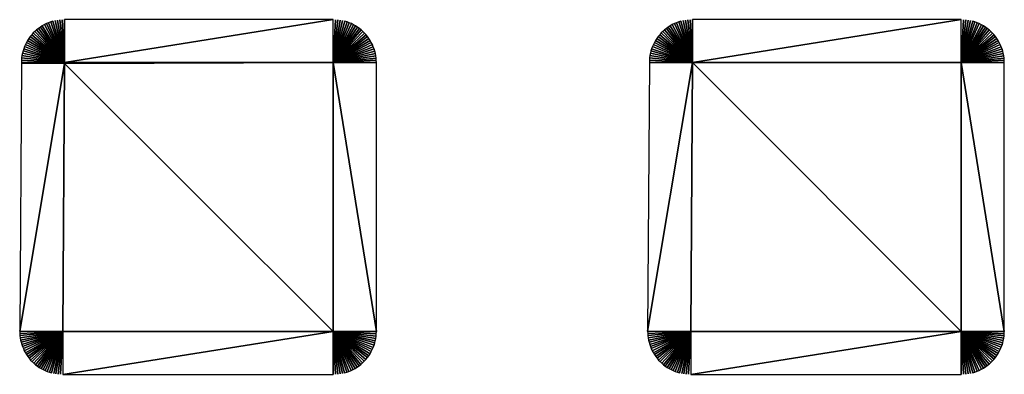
# Model space of a CAD drawing. Header units: metres. Extents: x 30502745 to 30502848, y 6949300 to 6949333.
# Tile 4 of 30: x 30502759.44 to 30502770.41, y 6949309.63 to 6949313.59. Entities that reach past the tile are written whole.
import ezdxf

# ---------------------------------------------------------------- set-up
doc = ezdxf.new("R2010")
doc.units = ezdxf.units.M
doc.layers.add('162400', color=1, linetype='Continuous', lineweight=0)

msp = doc.modelspace()

# ---------------------------------------------------------------- linework, layer by layer
at = {"layer": '162400', "linetype": 'ByBlock', "lineweight": -2}
for points in [[(30502759.78433844, 6949313.563718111, 77.37999999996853), (30502759.93701486, 6949313.108646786, 76.89999999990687), (30502759.80909971, 6949313.571288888, 77.38000000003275)], [(30502759.80909971, 6949313.571288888, 77.38000000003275), (30502759.93701486, 6949313.108646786, 76.89999999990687), (30502759.83423319, 6949313.57751343, 77.38000000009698)], [(30502759.83423319, 6949313.57751343, 77.38000000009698), (30502759.93701486, 6949313.108646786, 76.89999999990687), (30502759.85966577, 6949313.582373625, 77.38000000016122)], [(30502759.85966577, 6949313.582373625, 77.38000000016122), (30502759.93701486, 6949313.108646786, 76.89999999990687), (30502759.88532341, 6949313.585855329, 77.38000000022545)], [(30502759.88532341, 6949313.585855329, 77.38000000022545), (30502759.93701486, 6949313.108646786, 76.89999999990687), (30502759.91113148, 6949313.587948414, 77.38000000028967)], [(30502759.91113148, 6949313.587948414, 77.38000000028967), (30502759.93701486, 6949313.108646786, 76.89999999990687), (30502759.93701486, 6949313.588646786, 77.3800000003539)], [(30502762.93389963, 6949313.588646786, 77.3800000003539), (30502759.93701486, 6949313.588646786, 77.3800000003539), (30502759.93701486, 6949313.108646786, 76.89999999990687)], [(30502762.93389963, 6949313.108646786, 76.89999999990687), (30502762.93389963, 6949313.588646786, 77.3800000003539), (30502759.93701486, 6949313.108646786, 76.89999999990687)], [(30502762.9598863, 6949313.587942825, 77.38000000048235), (30502762.93389963, 6949313.588646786, 77.3800000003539), (30502762.93389963, 6949313.108646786, 76.89999999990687)], [(30502762.9598863, 6949313.587942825, 77.38000000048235), (30502762.93389963, 6949313.108646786, 76.89999999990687), (30502762.98579675, 6949313.585833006, 77.38000000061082)], [(30502762.98579675, 6949313.585833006, 77.38000000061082), (30502762.93389963, 6949313.108646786, 76.89999999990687), (30502763.01155499, 6949313.582323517, 77.38000000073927)], [(30502763.01155499, 6949313.582323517, 77.38000000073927), (30502762.93389963, 6949313.108646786, 76.89999999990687), (30502763.03708544, 6949313.577424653, 77.38000000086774)], [(30502763.03708544, 6949313.577424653, 77.38000000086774), (30502762.93389963, 6949313.108646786, 76.89999999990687), (30502763.06231323, 6949313.571150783, 77.38000000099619)], [(30502763.06231323, 6949313.571150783, 77.38000000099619), (30502762.93389963, 6949313.108646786, 76.89999999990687), (30502763.08716436, 6949313.563520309, 77.38000000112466)], [(30502766.78433844, 6949313.563718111, 77.37999999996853), (30502766.93701486, 6949313.108646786, 76.89999999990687), (30502766.80909971, 6949313.571288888, 77.38000000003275)], [(30502766.80909971, 6949313.571288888, 77.38000000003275), (30502766.93701486, 6949313.108646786, 76.89999999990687), (30502766.83423319, 6949313.57751343, 77.38000000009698)], [(30502766.83423319, 6949313.57751343, 77.38000000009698), (30502766.93701486, 6949313.108646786, 76.89999999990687), (30502766.85966577, 6949313.582373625, 77.38000000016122)], [(30502766.85966577, 6949313.582373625, 77.38000000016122), (30502766.93701486, 6949313.108646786, 76.89999999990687), (30502766.88532341, 6949313.585855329, 77.38000000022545)], [(30502766.88532341, 6949313.585855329, 77.38000000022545), (30502766.93701486, 6949313.108646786, 76.89999999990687), (30502766.91113148, 6949313.587948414, 77.38000000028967)], [(30502766.91113148, 6949313.587948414, 77.38000000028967), (30502766.93701486, 6949313.108646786, 76.89999999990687), (30502766.93701486, 6949313.588646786, 77.3800000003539)], [(30502769.93389963, 6949313.588646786, 77.3800000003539), (30502766.93701486, 6949313.588646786, 77.3800000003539), (30502766.93701486, 6949313.108646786, 76.89999999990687)], [(30502769.93389963, 6949313.108646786, 76.89999999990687), (30502769.93389963, 6949313.588646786, 77.3800000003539), (30502766.93701486, 6949313.108646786, 76.89999999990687)], [(30502769.9598863, 6949313.587942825, 77.38000000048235), (30502769.93389963, 6949313.588646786, 77.3800000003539), (30502769.93389963, 6949313.108646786, 76.89999999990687)], [(30502769.9598863, 6949313.587942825, 77.38000000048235), (30502769.93389963, 6949313.108646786, 76.89999999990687), (30502769.98579675, 6949313.585833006, 77.38000000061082)], [(30502769.98579675, 6949313.585833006, 77.38000000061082), (30502769.93389963, 6949313.108646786, 76.89999999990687), (30502770.01155499, 6949313.582323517, 77.38000000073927)], [(30502770.01155499, 6949313.582323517, 77.38000000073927), (30502769.93389963, 6949313.108646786, 76.89999999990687), (30502770.03708544, 6949313.577424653, 77.38000000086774)], [(30502770.03708544, 6949313.577424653, 77.38000000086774), (30502769.93389963, 6949313.108646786, 76.89999999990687), (30502770.06231323, 6949313.571150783, 77.38000000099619)], [(30502770.06231323, 6949313.571150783, 77.38000000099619), (30502769.93389963, 6949313.108646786, 76.89999999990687), (30502770.08716436, 6949313.563520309, 77.38000000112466)], [(30502759.60797204, 6949313.458118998, 77.3799999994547), (30502759.93701486, 6949313.108646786, 76.89999999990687), (30502759.62729562, 6949313.475353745, 77.37999999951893)], [(30502759.62729562, 6949313.475353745, 77.37999999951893), (30502759.93701486, 6949313.108646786, 76.89999999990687), (30502759.64752044, 6949313.491521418, 77.37999999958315)], [(30502759.64752044, 6949313.491521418, 77.37999999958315), (30502759.93701486, 6949313.108646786, 76.89999999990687), (30502759.66858766, 6949313.506574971, 77.37999999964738)], [(30502759.66858766, 6949313.506574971, 77.37999999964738), (30502759.93701486, 6949313.108646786, 76.89999999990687), (30502759.69043597, 6949313.520470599, 77.37999999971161)], [(30502759.69043597, 6949313.520470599, 77.37999999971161), (30502759.93701486, 6949313.108646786, 76.89999999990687), (30502759.7130018, 6949313.533167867, 77.37999999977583)], [(30502759.7130018, 6949313.533167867, 77.37999999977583), (30502759.93701486, 6949313.108646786, 76.89999999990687), (30502759.73621947, 6949313.544629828, 77.37999999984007)], [(30502759.73621947, 6949313.544629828, 77.37999999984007), (30502759.93701486, 6949313.108646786, 76.89999999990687), (30502759.76002144, 6949313.55482313, 77.3799999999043)], [(30502759.76002144, 6949313.55482313, 77.3799999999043), (30502759.93701486, 6949313.108646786, 76.89999999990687), (30502759.78433844, 6949313.563718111, 77.37999999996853)], [(30502763.08716436, 6949313.563520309, 77.38000000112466), (30502762.93389963, 6949313.108646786, 76.89999999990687), (30502763.11156594, 6949313.554555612, 77.38000000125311)], [(30502763.11156594, 6949313.554555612, 77.38000000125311), (30502762.93389963, 6949313.108646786, 76.89999999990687), (30502763.1354464, 6949313.544282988, 77.38000000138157)], [(30502763.1354464, 6949313.544282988, 77.38000000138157), (30502762.93389963, 6949313.108646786, 76.89999999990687), (30502763.15873568, 6949313.532732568, 77.38000000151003)], [(30502763.15873568, 6949313.532732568, 77.38000000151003), (30502762.93389963, 6949313.108646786, 76.89999999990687), (30502763.18136548, 6949313.519938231, 77.38000000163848)], [(30502763.18136548, 6949313.519938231, 77.38000000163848), (30502762.93389963, 6949313.108646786, 76.89999999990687), (30502763.20326942, 6949313.505937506, 77.38000000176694)], [(30502763.20326942, 6949313.505937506, 77.38000000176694), (30502762.93389963, 6949313.108646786, 76.89999999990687), (30502763.22438325, 6949313.490771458, 77.3800000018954)], [(30502763.22438325, 6949313.490771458, 77.3800000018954), (30502762.93389963, 6949313.108646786, 76.89999999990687), (30502763.24464504, 6949313.474484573, 77.38000000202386)], [(30502763.24464504, 6949313.474484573, 77.38000000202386), (30502762.93389963, 6949313.108646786, 76.89999999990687), (30502763.26399537, 6949313.457124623, 77.38000000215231)], [(30502766.60797204, 6949313.458118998, 77.3799999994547), (30502766.93701486, 6949313.108646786, 76.89999999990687), (30502766.62729562, 6949313.475353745, 77.37999999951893)], [(30502766.62729562, 6949313.475353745, 77.37999999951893), (30502766.93701486, 6949313.108646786, 76.89999999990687), (30502766.64752044, 6949313.491521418, 77.37999999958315)], [(30502766.64752044, 6949313.491521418, 77.37999999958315), (30502766.93701486, 6949313.108646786, 76.89999999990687), (30502766.66858766, 6949313.506574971, 77.37999999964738)], [(30502766.66858766, 6949313.506574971, 77.37999999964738), (30502766.93701486, 6949313.108646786, 76.89999999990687), (30502766.69043597, 6949313.520470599, 77.37999999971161)], [(30502766.69043597, 6949313.520470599, 77.37999999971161), (30502766.93701486, 6949313.108646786, 76.89999999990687), (30502766.7130018, 6949313.533167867, 77.37999999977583)], [(30502766.7130018, 6949313.533167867, 77.37999999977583), (30502766.93701486, 6949313.108646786, 76.89999999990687), (30502766.73621947, 6949313.544629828, 77.37999999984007)], [(30502766.73621947, 6949313.544629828, 77.37999999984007), (30502766.93701486, 6949313.108646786, 76.89999999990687), (30502766.76002144, 6949313.55482313, 77.3799999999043)], [(30502766.76002144, 6949313.55482313, 77.3799999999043), (30502766.93701486, 6949313.108646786, 76.89999999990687), (30502766.78433844, 6949313.563718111, 77.37999999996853)], [(30502770.08716436, 6949313.563520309, 77.38000000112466), (30502769.93389963, 6949313.108646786, 76.89999999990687), (30502770.11156594, 6949313.554555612, 77.38000000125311)], [(30502770.11156594, 6949313.554555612, 77.38000000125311), (30502769.93389963, 6949313.108646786, 76.89999999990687), (30502770.1354464, 6949313.544282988, 77.38000000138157)], [(30502770.1354464, 6949313.544282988, 77.38000000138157), (30502769.93389963, 6949313.108646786, 76.89999999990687), (30502770.15873568, 6949313.532732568, 77.38000000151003)], [(30502770.15873568, 6949313.532732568, 77.38000000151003), (30502769.93389963, 6949313.108646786, 76.89999999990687), (30502770.18136548, 6949313.519938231, 77.38000000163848)], [(30502770.18136548, 6949313.519938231, 77.38000000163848), (30502769.93389963, 6949313.108646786, 76.89999999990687), (30502770.20326942, 6949313.505937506, 77.38000000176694)], [(30502770.20326942, 6949313.505937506, 77.38000000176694), (30502769.93389963, 6949313.108646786, 76.89999999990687), (30502770.22438325, 6949313.490771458, 77.3800000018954)], [(30502770.22438325, 6949313.490771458, 77.3800000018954), (30502769.93389963, 6949313.108646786, 76.89999999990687), (30502770.24464504, 6949313.474484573, 77.38000000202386)], [(30502770.24464504, 6949313.474484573, 77.38000000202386), (30502769.93389963, 6949313.108646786, 76.89999999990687), (30502770.26399537, 6949313.457124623, 77.38000000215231)], [(30502759.51390212, 6949313.335308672, 77.37999999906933), (30502759.93701486, 6949313.108646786, 76.89999999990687), (30502759.52674017, 6949313.357794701, 77.37999999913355)], [(30502759.52674017, 6949313.357794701, 77.37999999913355), (30502759.93701486, 6949313.108646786, 76.89999999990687), (30502759.54077208, 6949313.379555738, 77.37999999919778)], [(30502759.54077208, 6949313.379555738, 77.37999999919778), (30502759.93701486, 6949313.108646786, 76.89999999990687), (30502759.555957, 6949313.400528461, 77.37999999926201)], [(30502759.555957, 6949313.400528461, 77.37999999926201), (30502759.93701486, 6949313.108646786, 76.89999999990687), (30502759.57225076, 6949313.420651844, 77.37999999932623)], [(30502759.57225076, 6949313.420651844, 77.37999999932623), (30502759.93701486, 6949313.108646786, 76.89999999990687), (30502759.58960594, 6949313.439867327, 77.37999999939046)], [(30502759.58960594, 6949313.439867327, 77.37999999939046), (30502759.93701486, 6949313.108646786, 76.89999999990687), (30502759.60797204, 6949313.458118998, 77.3799999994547)], [(30502763.26399537, 6949313.457124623, 77.38000000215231), (30502762.93389963, 6949313.108646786, 76.89999999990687), (30502763.28237746, 6949313.438742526, 77.38000000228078)], [(30502763.28237746, 6949313.438742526, 77.38000000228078), (30502762.93389963, 6949313.108646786, 76.89999999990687), (30502763.29973741, 6949313.419392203, 77.38000000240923)], [(30502763.29973741, 6949313.419392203, 77.38000000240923), (30502762.93389963, 6949313.108646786, 76.89999999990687), (30502763.3160243, 6949313.399130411, 77.3800000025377)], [(30502763.3160243, 6949313.399130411, 77.3800000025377), (30502762.93389963, 6949313.108646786, 76.89999999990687), (30502763.33119035, 6949313.378016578, 77.38000000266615)], [(30502763.33119035, 6949313.378016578, 77.38000000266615), (30502762.93389963, 6949313.108646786, 76.89999999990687), (30502763.34519107, 6949313.356112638, 77.38000000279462)], [(30502763.34519107, 6949313.356112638, 77.38000000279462), (30502762.93389963, 6949313.108646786, 76.89999999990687), (30502763.35798541, 6949313.333482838, 77.38000000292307)], [(30502766.51390212, 6949313.335308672, 77.37999999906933), (30502766.93701486, 6949313.108646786, 76.89999999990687), (30502766.52674017, 6949313.357794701, 77.37999999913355)], [(30502766.52674017, 6949313.357794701, 77.37999999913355), (30502766.93701486, 6949313.108646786, 76.89999999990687), (30502766.54077208, 6949313.379555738, 77.37999999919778)], [(30502766.54077208, 6949313.379555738, 77.37999999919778), (30502766.93701486, 6949313.108646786, 76.89999999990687), (30502766.555957, 6949313.400528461, 77.37999999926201)], [(30502766.555957, 6949313.400528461, 77.37999999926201), (30502766.93701486, 6949313.108646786, 76.89999999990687), (30502766.57225076, 6949313.420651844, 77.37999999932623)], [(30502766.57225076, 6949313.420651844, 77.37999999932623), (30502766.93701486, 6949313.108646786, 76.89999999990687), (30502766.58960594, 6949313.439867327, 77.37999999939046)], [(30502766.58960594, 6949313.439867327, 77.37999999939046), (30502766.93701486, 6949313.108646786, 76.89999999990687), (30502766.60797204, 6949313.458118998, 77.3799999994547)], [(30502770.26399537, 6949313.457124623, 77.38000000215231), (30502769.93389963, 6949313.108646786, 76.89999999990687), (30502770.28237746, 6949313.438742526, 77.38000000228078)], [(30502770.28237746, 6949313.438742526, 77.38000000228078), (30502769.93389963, 6949313.108646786, 76.89999999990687), (30502770.29973741, 6949313.419392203, 77.38000000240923)], [(30502770.29973741, 6949313.419392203, 77.38000000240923), (30502769.93389963, 6949313.108646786, 76.89999999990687), (30502770.3160243, 6949313.399130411, 77.3800000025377)], [(30502770.3160243, 6949313.399130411, 77.3800000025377), (30502769.93389963, 6949313.108646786, 76.89999999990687), (30502770.33119035, 6949313.378016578, 77.38000000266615)], [(30502770.33119035, 6949313.378016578, 77.38000000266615), (30502769.93389963, 6949313.108646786, 76.89999999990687), (30502770.34519107, 6949313.356112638, 77.38000000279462)], [(30502770.34519107, 6949313.356112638, 77.38000000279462), (30502769.93389963, 6949313.108646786, 76.89999999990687), (30502770.35798541, 6949313.333482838, 77.38000000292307)], [(30502759.47518124, 6949313.239450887, 77.37999999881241), (30502759.93701486, 6949313.108646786, 76.89999999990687), (30502759.48290662, 6949313.264164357, 77.37999999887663)], [(30502759.48290662, 6949313.264164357, 77.37999999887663), (30502759.93701486, 6949313.108646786, 76.89999999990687), (30502759.49195341, 6949313.288425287, 77.37999999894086)], [(30502759.49195341, 6949313.288425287, 77.37999999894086), (30502759.93701486, 6949313.108646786, 76.89999999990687), (30502759.50229527, 6949313.312163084, 77.3799999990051)], [(30502759.50229527, 6949313.312163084, 77.3799999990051), (30502759.93701486, 6949313.108646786, 76.89999999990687), (30502759.51390212, 6949313.335308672, 77.37999999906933)], [(30502763.35798541, 6949313.333482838, 77.38000000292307), (30502762.93389963, 6949313.108646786, 76.89999999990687), (30502763.36953583, 6949313.310193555, 77.38000000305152)], [(30502763.36953583, 6949313.310193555, 77.38000000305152), (30502762.93389963, 6949313.108646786, 76.89999999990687), (30502763.37980845, 6949313.286313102, 77.38000000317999)], [(30502763.37980845, 6949313.286313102, 77.38000000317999), (30502762.93389963, 6949313.108646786, 76.89999999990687), (30502763.38877315, 6949313.261911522, 77.38000000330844)], [(30502763.38877315, 6949313.261911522, 77.38000000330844), (30502762.93389963, 6949313.108646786, 76.89999999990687), (30502763.39640363, 6949313.237060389, 77.3800000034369)], [(30502766.47518124, 6949313.239450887, 77.37999999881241), (30502766.93701486, 6949313.108646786, 76.89999999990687), (30502766.48290662, 6949313.264164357, 77.37999999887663)], [(30502766.48290662, 6949313.264164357, 77.37999999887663), (30502766.93701486, 6949313.108646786, 76.89999999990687), (30502766.49195341, 6949313.288425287, 77.37999999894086)], [(30502766.49195341, 6949313.288425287, 77.37999999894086), (30502766.93701486, 6949313.108646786, 76.89999999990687), (30502766.50229527, 6949313.312163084, 77.3799999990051)], [(30502766.50229527, 6949313.312163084, 77.3799999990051), (30502766.93701486, 6949313.108646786, 76.89999999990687), (30502766.51390212, 6949313.335308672, 77.37999999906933)], [(30502770.35798541, 6949313.333482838, 77.38000000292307), (30502769.93389963, 6949313.108646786, 76.89999999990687), (30502770.36953583, 6949313.310193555, 77.38000000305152)], [(30502770.36953583, 6949313.310193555, 77.38000000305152), (30502769.93389963, 6949313.108646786, 76.89999999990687), (30502770.37980845, 6949313.286313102, 77.38000000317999)], [(30502770.37980845, 6949313.286313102, 77.38000000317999), (30502769.93389963, 6949313.108646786, 76.89999999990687), (30502770.38877315, 6949313.261911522, 77.38000000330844)], [(30502770.38877315, 6949313.261911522, 77.38000000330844), (30502769.93389963, 6949313.108646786, 76.89999999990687), (30502770.39640363, 6949313.237060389, 77.3800000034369)], [(30502759.45788436, 6949313.137525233, 77.37999999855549), (30502759.45702423, 6949313.111646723, 77.37999999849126), (30502759.93701486, 6949313.108646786, 76.89999999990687)], [(30502759.45788436, 6949313.137525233, 77.37999999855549), (30502759.93701486, 6949313.108646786, 76.89999999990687), (30502759.4601387, 6949313.163319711, 77.37999999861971)], [(30502759.4601387, 6949313.163319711, 77.37999999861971), (30502759.93701486, 6949313.108646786, 76.89999999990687), (30502759.46378069, 6949313.188955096, 77.37999999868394)], [(30502759.46378069, 6949313.188955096, 77.37999999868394), (30502759.93701486, 6949313.108646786, 76.89999999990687), (30502759.46879974, 6949313.214356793, 77.37999999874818)], [(30502759.46879974, 6949313.214356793, 77.37999999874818), (30502759.93701486, 6949313.108646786, 76.89999999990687), (30502759.47518124, 6949313.239450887, 77.37999999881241)], [(30502763.39640363, 6949313.237060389, 77.3800000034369), (30502762.93389963, 6949313.108646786, 76.89999999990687), (30502763.4026775, 6949313.211832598, 77.38000000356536)], [(30502763.4026775, 6949313.211832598, 77.38000000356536), (30502762.93389963, 6949313.108646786, 76.89999999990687), (30502763.40757636, 6949313.186302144, 77.38000000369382)], [(30502763.40757636, 6949313.186302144, 77.38000000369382), (30502762.93389963, 6949313.108646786, 76.89999999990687), (30502763.41108585, 6949313.160543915, 77.38000000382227)], [(30502763.41108585, 6949313.160543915, 77.38000000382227), (30502762.93389963, 6949313.108646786, 76.89999999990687), (30502763.41319567, 6949313.134633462, 77.38000000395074)], [(30502763.41319567, 6949313.134633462, 77.38000000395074), (30502762.93389963, 6949313.108646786, 76.89999999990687), (30502763.41389963, 6949313.108646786, 77.38000000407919)], [(30502766.45788436, 6949313.137525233, 77.37999999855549), (30502766.45702423, 6949313.111646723, 77.37999999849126), (30502766.93701486, 6949313.108646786, 76.89999999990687)], [(30502766.45788436, 6949313.137525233, 77.37999999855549), (30502766.93701486, 6949313.108646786, 76.89999999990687), (30502766.4601387, 6949313.163319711, 77.37999999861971)], [(30502766.4601387, 6949313.163319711, 77.37999999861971), (30502766.93701486, 6949313.108646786, 76.89999999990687), (30502766.46378069, 6949313.188955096, 77.37999999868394)], [(30502766.46378069, 6949313.188955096, 77.37999999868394), (30502766.93701486, 6949313.108646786, 76.89999999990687), (30502766.46879974, 6949313.214356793, 77.37999999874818)], [(30502766.46879974, 6949313.214356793, 77.37999999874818), (30502766.93701486, 6949313.108646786, 76.89999999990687), (30502766.47518124, 6949313.239450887, 77.37999999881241)], [(30502770.39640363, 6949313.237060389, 77.3800000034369), (30502769.93389963, 6949313.108646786, 76.89999999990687), (30502770.4026775, 6949313.211832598, 77.38000000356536)], [(30502770.4026775, 6949313.211832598, 77.38000000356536), (30502769.93389963, 6949313.108646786, 76.89999999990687), (30502770.40757636, 6949313.186302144, 77.38000000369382)], [(30502770.40757636, 6949313.186302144, 77.38000000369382), (30502769.93389963, 6949313.108646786, 76.89999999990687), (30502770.41108585, 6949313.160543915, 77.38000000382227)], [(30502770.41108585, 6949313.160543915, 77.38000000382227), (30502769.93389963, 6949313.108646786, 76.89999999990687), (30502770.41319567, 6949313.134633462, 77.38000000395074)], [(30502770.41319567, 6949313.134633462, 77.38000000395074), (30502769.93389963, 6949313.108646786, 76.89999999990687), (30502770.41389963, 6949313.108646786, 77.38000000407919)], [(30502759.93696628, 6949313.100874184, 76.9), (30502759.45697565, 6949313.103874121, 77.37999999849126), (30502759.43827426, 6949310.11164673, 77.37999999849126)], [(30502759.93696628, 6949313.100874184, 76.9), (30502759.43827426, 6949310.11164673, 77.37999999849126), (30502759.91826488, 6949310.108646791, 76.89999999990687)], [(30502759.45697565, 6949313.103874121, 77.37999999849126), (30502759.93701486, 6949313.108646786, 76.89999999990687), (30502759.45702423, 6949313.111646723, 77.37999999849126)], [(30502759.93696628, 6949313.100874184, 76.9), (30502759.93701486, 6949313.108646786, 76.89999999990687), (30502759.45697565, 6949313.103874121, 77.37999999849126)], [(30502759.93696628, 6949313.100874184, 76.9), (30502759.91826488, 6949310.108646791, 76.89999999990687), (30502762.93389963, 6949310.108646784, 76.89999999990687)], [(30502759.93696628, 6949313.100874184, 76.9), (30502762.93389963, 6949313.108646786, 76.89999999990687), (30502759.93701486, 6949313.108646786, 76.89999999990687)], [(30502759.93696628, 6949313.100874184, 76.9), (30502762.93389963, 6949310.108646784, 76.89999999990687), (30502762.93389963, 6949313.108646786, 76.89999999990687)], [(30502763.41389963, 6949310.108646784, 77.38000000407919), (30502763.41389963, 6949313.108646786, 77.38000000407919), (30502762.93389963, 6949313.108646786, 76.89999999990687)], [(30502762.93389963, 6949310.108646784, 76.89999999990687), (30502763.41389963, 6949310.108646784, 77.38000000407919), (30502762.93389963, 6949313.108646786, 76.89999999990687)], [(30502766.93701486, 6949313.108646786, 76.89999999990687), (30502766.45702423, 6949313.111646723, 77.37999999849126), (30502766.43827426, 6949310.11164673, 77.37999999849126)], [(30502766.93701486, 6949313.108646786, 76.89999999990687), (30502766.43827426, 6949310.11164673, 77.37999999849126), (30502766.91826488, 6949310.108646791, 76.89999999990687)], [(30502769.93389963, 6949310.108646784, 76.89999999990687), (30502766.93701486, 6949313.108646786, 76.89999999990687), (30502766.91826488, 6949310.108646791, 76.89999999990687)], [(30502769.93389963, 6949310.108646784, 76.89999999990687), (30502769.93389963, 6949313.108646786, 76.89999999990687), (30502766.93701486, 6949313.108646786, 76.89999999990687)], [(30502770.41389963, 6949310.108646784, 77.38000000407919), (30502770.41389963, 6949313.108646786, 77.38000000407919), (30502769.93389963, 6949313.108646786, 76.89999999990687)], [(30502769.93389963, 6949310.108646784, 76.89999999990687), (30502770.41389963, 6949310.108646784, 77.38000000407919), (30502769.93389963, 6949313.108646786, 76.89999999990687)], [(30502759.43877968, 6949310.086421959, 77.37999999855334), (30502759.91826488, 6949310.108646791, 76.89999999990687), (30502759.43827426, 6949310.11164673, 77.37999999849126)], [(30502759.44060982, 6949310.06125859, 77.37999999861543), (30502759.91826488, 6949310.108646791, 76.89999999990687), (30502759.43877968, 6949310.086421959, 77.37999999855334)], [(30502759.44375961, 6949310.036226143, 77.37999999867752), (30502759.91826488, 6949310.108646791, 76.89999999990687), (30502759.44060982, 6949310.06125859, 77.37999999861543)], [(30502759.44822036, 6949310.01139378, 77.3799999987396), (30502759.91826488, 6949310.108646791, 76.89999999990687), (30502759.44375961, 6949310.036226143, 77.37999999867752)], [(30502759.45397974, 6949309.986830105, 77.3799999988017), (30502759.91826488, 6949310.108646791, 76.89999999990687), (30502759.44822036, 6949310.01139378, 77.3799999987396)], [(30502759.46102183, 6949309.962602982, 77.37999999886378), (30502759.91826488, 6949310.108646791, 76.89999999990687), (30502759.45397974, 6949309.986830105, 77.3799999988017)], [(30502759.46932719, 6949309.938779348, 77.37999999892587), (30502759.91826488, 6949310.108646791, 76.89999999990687), (30502759.46102183, 6949309.962602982, 77.37999999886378)], [(30502759.47887286, 6949309.915425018, 77.37999999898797), (30502759.91826488, 6949310.108646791, 76.89999999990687), (30502759.46932719, 6949309.938779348, 77.37999999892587)], [(30502759.48963248, 6949309.892604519, 77.37999999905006), (30502759.91826488, 6949310.108646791, 76.89999999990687), (30502759.47887286, 6949309.915425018, 77.37999999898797)], [(30502759.50157631, 6949309.870380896, 77.37999999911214), (30502759.91826488, 6949310.108646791, 76.89999999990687), (30502759.48963248, 6949309.892604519, 77.37999999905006)], [(30502759.51467136, 6949309.84881555, 77.37999999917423), (30502759.91826488, 6949310.108646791, 76.89999999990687), (30502759.50157631, 6949309.870380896, 77.37999999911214)], [(30502759.52888146, 6949309.827968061, 77.37999999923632), (30502759.91826488, 6949310.108646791, 76.89999999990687), (30502759.51467136, 6949309.84881555, 77.37999999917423)], [(30502759.54416733, 6949309.807896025, 77.3799999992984), (30502759.91826488, 6949310.108646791, 76.89999999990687), (30502759.52888146, 6949309.827968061, 77.37999999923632)], [(30502759.56048675, 6949309.788654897, 77.37999999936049), (30502759.91826488, 6949310.108646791, 76.89999999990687), (30502759.54416733, 6949309.807896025, 77.3799999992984)], [(30502759.57779464, 6949309.770297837, 77.37999999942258), (30502759.91826488, 6949310.108646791, 76.89999999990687), (30502759.56048675, 6949309.788654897, 77.37999999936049)], [(30502759.59604317, 6949309.75287556, 77.37999999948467), (30502759.91826488, 6949310.108646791, 76.89999999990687), (30502759.57779464, 6949309.770297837, 77.37999999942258)], [(30502759.61518193, 6949309.736436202, 77.37999999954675), (30502759.91826488, 6949310.108646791, 76.89999999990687), (30502759.59604317, 6949309.75287556, 77.37999999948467)], [(30502759.63515804, 6949309.721025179, 77.37999999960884), (30502759.91826488, 6949310.108646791, 76.89999999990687), (30502759.61518193, 6949309.736436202, 77.37999999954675)], [(30502759.65591631, 6949309.70668507, 77.37999999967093), (30502759.91826488, 6949310.108646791, 76.89999999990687), (30502759.63515804, 6949309.721025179, 77.37999999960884)], [(30502759.67739939, 6949309.693455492, 77.37999999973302), (30502759.91826488, 6949310.108646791, 76.89999999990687), (30502759.65591631, 6949309.70668507, 77.37999999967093)], [(30502759.69954793, 6949309.681372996, 77.3799999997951), (30502759.91826488, 6949310.108646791, 76.89999999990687), (30502759.67739939, 6949309.693455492, 77.37999999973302)], [(30502759.72230074, 6949309.670470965, 77.37999999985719), (30502759.91826488, 6949310.108646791, 76.89999999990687), (30502759.69954793, 6949309.681372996, 77.3799999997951)], [(30502759.74559495, 6949309.660779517, 77.37999999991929), (30502759.91826488, 6949310.108646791, 76.89999999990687), (30502759.72230074, 6949309.670470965, 77.37999999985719)], [(30502759.76936621, 6949309.652325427, 77.37999999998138), (30502759.91826488, 6949310.108646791, 76.89999999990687), (30502759.74559495, 6949309.660779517, 77.37999999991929)], [(30502759.79354885, 6949309.645132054, 77.38000000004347), (30502759.91826488, 6949310.108646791, 76.89999999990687), (30502759.76936621, 6949309.652325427, 77.37999999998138)], [(30502759.81807605, 6949309.639219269, 77.38000000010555), (30502759.91826488, 6949310.108646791, 76.89999999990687), (30502759.79354885, 6949309.645132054, 77.38000000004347)], [(30502759.84288005, 6949309.63460341, 77.38000000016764), (30502759.91826488, 6949310.108646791, 76.89999999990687), (30502759.81807605, 6949309.639219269, 77.38000000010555)], [(30502759.86789232, 6949309.631297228, 77.38000000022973), (30502759.91826488, 6949310.108646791, 76.89999999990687), (30502759.84288005, 6949309.63460341, 77.38000000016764)], [(30502759.89304376, 6949309.629309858, 77.38000000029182), (30502759.91826488, 6949310.108646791, 76.89999999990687), (30502759.86789232, 6949309.631297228, 77.38000000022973)], [(30502759.89304376, 6949309.629309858, 77.38000000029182), (30502759.91826488, 6949309.628646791, 77.3800000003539), (30502759.91826488, 6949310.108646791, 76.89999999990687)], [(30502759.91826488, 6949309.628646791, 77.3800000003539), (30502762.93389963, 6949310.108646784, 76.89999999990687), (30502759.91826488, 6949310.108646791, 76.89999999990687)], [(30502759.91826488, 6949309.628646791, 77.3800000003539), (30502762.93389963, 6949309.628646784, 77.3800000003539), (30502762.93389963, 6949310.108646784, 76.89999999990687)], [(30502763.41318183, 6949310.082406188, 77.3800000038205), (30502763.41389963, 6949310.108646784, 77.38000000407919), (30502762.93389963, 6949310.108646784, 76.89999999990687)], [(30502763.41318183, 6949310.082406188, 77.3800000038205), (30502762.93389963, 6949310.108646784, 76.89999999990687), (30502763.41103059, 6949310.056244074, 77.38000000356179)], [(30502763.41103059, 6949310.056244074, 77.38000000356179), (30502762.93389963, 6949310.108646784, 76.89999999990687), (30502763.40745234, 6949310.030238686, 77.3800000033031)], [(30502763.40745234, 6949310.030238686, 77.3800000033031), (30502762.93389963, 6949310.108646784, 76.89999999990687), (30502763.40245778, 6949310.004467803, 77.38000000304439)], [(30502763.40245778, 6949310.004467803, 77.38000000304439), (30502762.93389963, 6949310.108646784, 76.89999999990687), (30502763.39606185, 6949309.9790085, 77.38000000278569)], [(30502763.39606185, 6949309.9790085, 77.38000000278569), (30502762.93389963, 6949310.108646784, 76.89999999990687), (30502763.38828367, 6949309.953936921, 77.38000000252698)], [(30502763.38828367, 6949309.953936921, 77.38000000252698), (30502762.93389963, 6949310.108646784, 76.89999999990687), (30502763.37914652, 6949309.929328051, 77.38000000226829)], [(30502763.37914652, 6949309.929328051, 77.38000000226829), (30502762.93389963, 6949310.108646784, 76.89999999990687), (30502763.36867771, 6949309.90525549, 77.38000000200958)], [(30502763.36867771, 6949309.90525549, 77.38000000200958), (30502762.93389963, 6949310.108646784, 76.89999999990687), (30502763.35690856, 6949309.881791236, 77.38000000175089)], [(30502763.35690856, 6949309.881791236, 77.38000000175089), (30502762.93389963, 6949310.108646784, 76.89999999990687), (30502763.34387428, 6949309.859005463, 77.38000000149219)], [(30502763.34387428, 6949309.859005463, 77.38000000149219), (30502762.93389963, 6949310.108646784, 76.89999999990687), (30502763.32961383, 6949309.836966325, 77.38000000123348)], [(30502763.32961383, 6949309.836966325, 77.38000000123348), (30502762.93389963, 6949310.108646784, 76.89999999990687), (30502763.31416987, 6949309.81573973, 77.38000000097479)], [(30502763.31416987, 6949309.81573973, 77.38000000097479), (30502762.93389963, 6949310.108646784, 76.89999999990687), (30502763.29758859, 6949309.795389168, 77.38000000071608)], [(30502763.29758859, 6949309.795389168, 77.38000000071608), (30502762.93389963, 6949310.108646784, 76.89999999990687), (30502763.27991959, 6949309.775975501, 77.38000000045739)], [(30502763.27991959, 6949309.775975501, 77.38000000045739), (30502762.93389963, 6949310.108646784, 76.89999999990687), (30502763.26121571, 6949309.757556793, 77.38000000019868)], [(30502763.26121571, 6949309.757556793, 77.38000000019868), (30502762.93389963, 6949310.108646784, 76.89999999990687), (30502763.24153288, 6949309.740188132, 77.37999999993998)], [(30502763.24153288, 6949309.740188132, 77.37999999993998), (30502762.93389963, 6949310.108646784, 76.89999999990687), (30502763.22092998, 6949309.723921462, 77.37999999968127)], [(30502763.22092998, 6949309.723921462, 77.37999999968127), (30502762.93389963, 6949310.108646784, 76.89999999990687), (30502763.19946863, 6949309.708805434, 77.37999999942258)], [(30502763.17779067, 6949309.695225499, 77.37999999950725), (30502763.19946863, 6949309.708805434, 77.37999999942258), (30502762.93389963, 6949310.108646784, 76.89999999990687)], [(30502763.17779067, 6949309.695225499, 77.37999999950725), (30502762.93389963, 6949310.108646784, 76.89999999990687), (30502763.15542004, 6949309.682819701, 77.37999999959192)], [(30502763.15542004, 6949309.682819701, 77.37999999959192), (30502762.93389963, 6949310.108646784, 76.89999999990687), (30502763.13242029, 6949309.671623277, 77.37999999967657)], [(30502763.13242029, 6949309.671623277, 77.37999999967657), (30502762.93389963, 6949310.108646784, 76.89999999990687), (30502763.10885672, 6949309.661668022, 77.37999999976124)], [(30502763.10885672, 6949309.661668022, 77.37999999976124), (30502762.93389963, 6949310.108646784, 76.89999999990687), (30502763.08479627, 6949309.652982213, 77.37999999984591)], [(30502763.08479627, 6949309.652982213, 77.37999999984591), (30502762.93389963, 6949310.108646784, 76.89999999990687), (30502763.06030726, 6949309.645590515, 77.37999999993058)], [(30502763.06030726, 6949309.645590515, 77.37999999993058), (30502762.93389963, 6949310.108646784, 76.89999999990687), (30502763.03545925, 6949309.639513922, 77.38000000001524)], [(30502763.03545925, 6949309.639513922, 77.38000000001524), (30502762.93389963, 6949310.108646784, 76.89999999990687), (30502763.01032281, 6949309.634769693, 77.38000000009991)], [(30502763.01032281, 6949309.634769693, 77.38000000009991), (30502762.93389963, 6949310.108646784, 76.89999999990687), (30502762.98496931, 6949309.631371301, 77.38000000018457)], [(30502762.98496931, 6949309.631371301, 77.38000000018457), (30502762.93389963, 6949310.108646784, 76.89999999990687), (30502762.95947078, 6949309.629328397, 77.38000000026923)], [(30502762.95947078, 6949309.629328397, 77.38000000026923), (30502762.93389963, 6949310.108646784, 76.89999999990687), (30502762.93389963, 6949309.628646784, 77.3800000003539)], [(30502766.43877968, 6949310.086421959, 77.37999999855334), (30502766.91826488, 6949310.108646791, 76.89999999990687), (30502766.43827426, 6949310.11164673, 77.37999999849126)], [(30502766.44060982, 6949310.06125859, 77.37999999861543), (30502766.91826488, 6949310.108646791, 76.89999999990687), (30502766.43877968, 6949310.086421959, 77.37999999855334)], [(30502766.44375961, 6949310.036226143, 77.37999999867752), (30502766.91826488, 6949310.108646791, 76.89999999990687), (30502766.44060982, 6949310.06125859, 77.37999999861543)], [(30502766.44822036, 6949310.01139378, 77.3799999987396), (30502766.91826488, 6949310.108646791, 76.89999999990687), (30502766.44375961, 6949310.036226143, 77.37999999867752)], [(30502766.45397974, 6949309.986830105, 77.3799999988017), (30502766.91826488, 6949310.108646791, 76.89999999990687), (30502766.44822036, 6949310.01139378, 77.3799999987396)], [(30502766.46102183, 6949309.962602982, 77.37999999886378), (30502766.91826488, 6949310.108646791, 76.89999999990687), (30502766.45397974, 6949309.986830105, 77.3799999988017)], [(30502766.46932719, 6949309.938779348, 77.37999999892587), (30502766.91826488, 6949310.108646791, 76.89999999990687), (30502766.46102183, 6949309.962602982, 77.37999999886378)], [(30502766.47887286, 6949309.915425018, 77.37999999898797), (30502766.91826488, 6949310.108646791, 76.89999999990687), (30502766.46932719, 6949309.938779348, 77.37999999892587)], [(30502766.48963248, 6949309.892604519, 77.37999999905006), (30502766.91826488, 6949310.108646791, 76.89999999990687), (30502766.47887286, 6949309.915425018, 77.37999999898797)], [(30502766.50157631, 6949309.870380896, 77.37999999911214), (30502766.91826488, 6949310.108646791, 76.89999999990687), (30502766.48963248, 6949309.892604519, 77.37999999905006)], [(30502766.51467136, 6949309.84881555, 77.37999999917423), (30502766.91826488, 6949310.108646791, 76.89999999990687), (30502766.50157631, 6949309.870380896, 77.37999999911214)], [(30502766.52888146, 6949309.827968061, 77.37999999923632), (30502766.91826488, 6949310.108646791, 76.89999999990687), (30502766.51467136, 6949309.84881555, 77.37999999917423)], [(30502766.54416733, 6949309.807896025, 77.3799999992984), (30502766.91826488, 6949310.108646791, 76.89999999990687), (30502766.52888146, 6949309.827968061, 77.37999999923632)], [(30502766.56048675, 6949309.788654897, 77.37999999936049), (30502766.91826488, 6949310.108646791, 76.89999999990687), (30502766.54416733, 6949309.807896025, 77.3799999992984)], [(30502766.57779464, 6949309.770297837, 77.37999999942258), (30502766.91826488, 6949310.108646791, 76.89999999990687), (30502766.56048675, 6949309.788654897, 77.37999999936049)], [(30502766.59604317, 6949309.75287556, 77.37999999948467), (30502766.91826488, 6949310.108646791, 76.89999999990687), (30502766.57779464, 6949309.770297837, 77.37999999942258)], [(30502766.61518193, 6949309.736436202, 77.37999999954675), (30502766.91826488, 6949310.108646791, 76.89999999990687), (30502766.59604317, 6949309.75287556, 77.37999999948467)], [(30502766.63515804, 6949309.721025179, 77.37999999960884), (30502766.91826488, 6949310.108646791, 76.89999999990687), (30502766.61518193, 6949309.736436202, 77.37999999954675)], [(30502766.65591631, 6949309.70668507, 77.37999999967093), (30502766.91826488, 6949310.108646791, 76.89999999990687), (30502766.63515804, 6949309.721025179, 77.37999999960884)], [(30502766.67739939, 6949309.693455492, 77.37999999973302), (30502766.91826488, 6949310.108646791, 76.89999999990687), (30502766.65591631, 6949309.70668507, 77.37999999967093)], [(30502766.69954793, 6949309.681372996, 77.3799999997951), (30502766.91826488, 6949310.108646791, 76.89999999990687), (30502766.67739939, 6949309.693455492, 77.37999999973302)], [(30502766.72230074, 6949309.670470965, 77.37999999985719), (30502766.91826488, 6949310.108646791, 76.89999999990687), (30502766.69954793, 6949309.681372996, 77.3799999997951)], [(30502766.74559495, 6949309.660779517, 77.37999999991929), (30502766.91826488, 6949310.108646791, 76.89999999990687), (30502766.72230074, 6949309.670470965, 77.37999999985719)], [(30502766.76936621, 6949309.652325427, 77.37999999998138), (30502766.91826488, 6949310.108646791, 76.89999999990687), (30502766.74559495, 6949309.660779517, 77.37999999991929)], [(30502766.79354885, 6949309.645132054, 77.38000000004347), (30502766.91826488, 6949310.108646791, 76.89999999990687), (30502766.76936621, 6949309.652325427, 77.37999999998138)], [(30502766.81807605, 6949309.639219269, 77.38000000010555), (30502766.91826488, 6949310.108646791, 76.89999999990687), (30502766.79354885, 6949309.645132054, 77.38000000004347)], [(30502766.84288005, 6949309.63460341, 77.38000000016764), (30502766.91826488, 6949310.108646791, 76.89999999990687), (30502766.81807605, 6949309.639219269, 77.38000000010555)], [(30502766.86789232, 6949309.631297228, 77.38000000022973), (30502766.91826488, 6949310.108646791, 76.89999999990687), (30502766.84288005, 6949309.63460341, 77.38000000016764)], [(30502766.89304376, 6949309.629309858, 77.38000000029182), (30502766.91826488, 6949310.108646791, 76.89999999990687), (30502766.86789232, 6949309.631297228, 77.38000000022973)], [(30502766.89304376, 6949309.629309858, 77.38000000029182), (30502766.91826488, 6949309.628646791, 77.3800000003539), (30502766.91826488, 6949310.108646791, 76.89999999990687)], [(30502766.91826488, 6949309.628646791, 77.3800000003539), (30502769.93389963, 6949310.108646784, 76.89999999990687), (30502766.91826488, 6949310.108646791, 76.89999999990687)], [(30502766.91826488, 6949309.628646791, 77.3800000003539), (30502769.93389963, 6949309.628646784, 77.3800000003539), (30502769.93389963, 6949310.108646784, 76.89999999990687)], [(30502770.41319567, 6949310.082660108, 77.38000000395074), (30502770.41389963, 6949310.108646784, 77.38000000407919), (30502769.93389963, 6949310.108646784, 76.89999999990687)], [(30502770.41319567, 6949310.082660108, 77.38000000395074), (30502769.93389963, 6949310.108646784, 76.89999999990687), (30502770.41108585, 6949310.056749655, 77.38000000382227)], [(30502770.41108585, 6949310.056749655, 77.38000000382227), (30502769.93389963, 6949310.108646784, 76.89999999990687), (30502770.40757636, 6949310.030991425, 77.38000000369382)], [(30502770.40757636, 6949310.030991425, 77.38000000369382), (30502769.93389963, 6949310.108646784, 76.89999999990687), (30502770.4026775, 6949310.005460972, 77.38000000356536)], [(30502770.4026775, 6949310.005460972, 77.38000000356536), (30502769.93389963, 6949310.108646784, 76.89999999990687), (30502770.39640363, 6949309.980233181, 77.3800000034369)], [(30502770.39640363, 6949309.980233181, 77.3800000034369), (30502769.93389963, 6949310.108646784, 76.89999999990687), (30502770.38877315, 6949309.955382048, 77.38000000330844)], [(30502770.38877315, 6949309.955382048, 77.38000000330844), (30502769.93389963, 6949310.108646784, 76.89999999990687), (30502770.37980846, 6949309.930980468, 77.38000000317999)], [(30502770.37980846, 6949309.930980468, 77.38000000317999), (30502769.93389963, 6949310.108646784, 76.89999999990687), (30502770.36953583, 6949309.907100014, 77.38000000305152)], [(30502770.36953583, 6949309.907100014, 77.38000000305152), (30502769.93389963, 6949310.108646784, 76.89999999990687), (30502770.35798541, 6949309.883810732, 77.38000000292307)], [(30502770.35798541, 6949309.883810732, 77.38000000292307), (30502769.93389963, 6949310.108646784, 76.89999999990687), (30502770.34519107, 6949309.861180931, 77.38000000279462)], [(30502770.34519107, 6949309.861180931, 77.38000000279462), (30502769.93389963, 6949310.108646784, 76.89999999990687), (30502770.33119035, 6949309.839276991, 77.38000000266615)], [(30502770.33119035, 6949309.839276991, 77.38000000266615), (30502769.93389963, 6949310.108646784, 76.89999999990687), (30502770.3160243, 6949309.818163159, 77.3800000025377)], [(30502770.3160243, 6949309.818163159, 77.3800000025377), (30502769.93389963, 6949310.108646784, 76.89999999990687), (30502770.29973741, 6949309.797901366, 77.38000000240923)], [(30502770.29973741, 6949309.797901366, 77.38000000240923), (30502769.93389963, 6949310.108646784, 76.89999999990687), (30502770.28237746, 6949309.778551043, 77.38000000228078)], [(30502770.28237746, 6949309.778551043, 77.38000000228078), (30502769.93389963, 6949310.108646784, 76.89999999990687), (30502770.26399537, 6949309.760168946, 77.38000000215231)], [(30502770.26399537, 6949309.760168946, 77.38000000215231), (30502769.93389963, 6949310.108646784, 76.89999999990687), (30502770.24464504, 6949309.742808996, 77.38000000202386)], [(30502770.24464504, 6949309.742808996, 77.38000000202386), (30502769.93389963, 6949310.108646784, 76.89999999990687), (30502770.22438325, 6949309.726522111, 77.3800000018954)], [(30502770.22438325, 6949309.726522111, 77.3800000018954), (30502769.93389963, 6949310.108646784, 76.89999999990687), (30502770.20326942, 6949309.711356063, 77.38000000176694)], [(30502770.20326942, 6949309.711356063, 77.38000000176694), (30502769.93389963, 6949310.108646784, 76.89999999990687), (30502770.18136548, 6949309.697355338, 77.38000000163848)], [(30502770.18136548, 6949309.697355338, 77.38000000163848), (30502769.93389963, 6949310.108646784, 76.89999999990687), (30502770.15873568, 6949309.684561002, 77.38000000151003)], [(30502770.15873568, 6949309.684561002, 77.38000000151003), (30502769.93389963, 6949310.108646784, 76.89999999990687), (30502770.1354464, 6949309.673010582, 77.38000000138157)], [(30502770.1354464, 6949309.673010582, 77.38000000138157), (30502769.93389963, 6949310.108646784, 76.89999999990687), (30502770.11156594, 6949309.662737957, 77.38000000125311)], [(30502770.11156594, 6949309.662737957, 77.38000000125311), (30502769.93389963, 6949310.108646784, 76.89999999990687), (30502770.08716436, 6949309.653773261, 77.38000000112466)], [(30502770.08716436, 6949309.653773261, 77.38000000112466), (30502769.93389963, 6949310.108646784, 76.89999999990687), (30502770.06231323, 6949309.646142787, 77.38000000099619)], [(30502770.06231323, 6949309.646142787, 77.38000000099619), (30502769.93389963, 6949310.108646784, 76.89999999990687), (30502770.03708544, 6949309.639868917, 77.38000000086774)], [(30502770.03708544, 6949309.639868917, 77.38000000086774), (30502769.93389963, 6949310.108646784, 76.89999999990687), (30502770.01155499, 6949309.634970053, 77.38000000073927)], [(30502770.01155499, 6949309.634970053, 77.38000000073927), (30502769.93389963, 6949310.108646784, 76.89999999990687), (30502769.98579675, 6949309.631460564, 77.38000000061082)], [(30502769.98579675, 6949309.631460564, 77.38000000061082), (30502769.93389963, 6949310.108646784, 76.89999999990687), (30502769.9598863, 6949309.629350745, 77.38000000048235)], [(30502769.9598863, 6949309.629350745, 77.38000000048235), (30502769.93389963, 6949310.108646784, 76.89999999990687), (30502769.93389963, 6949309.628646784, 77.3800000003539)]]:
    msp.add_3dface(points, dxfattribs=at)

doc.saveas('drawing.dxf')
